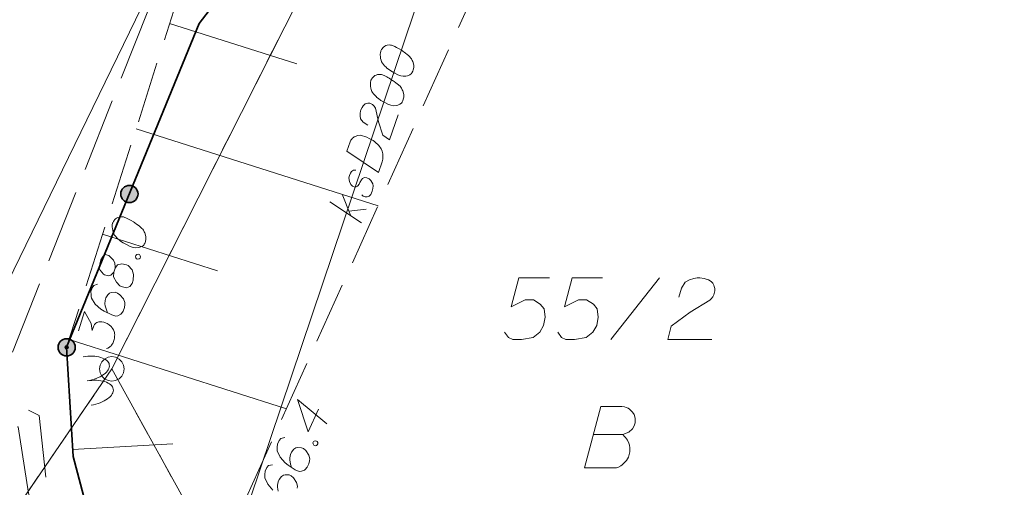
# Model space of a CAD drawing. Header units: metres. Extents: x 5555129 to 5555568, y 5636170 to 5636517.
# Tile 67 of 162: x 5555314.39 to 5555334.45, y 5636288 to 5636297.51. Entities that reach past the tile are written whole.
import ezdxf

# ---------------------------------------------------------------- set-up
doc = ezdxf.new("R2010")
doc.units = ezdxf.units.M
doc.header["$MEASUREMENT"] = 0
for name, pattern in [('L_0_05', [1.75, 1.25, -0.5]), ('L_0_06', [2, 1.5, -0.5]), ('PRZER1-1', [2, 1, -1])]:
    doc.linetypes.add(name, pattern=pattern)
doc.layers.add('#digitalizacja', color=7, linetype='Continuous', lineweight=18)
doc.layers.add('#skartowane', color=7, linetype='Continuous', lineweight=18)
for name, color, linetype, lineweight, true_color in [('GEPPGD', 7, 'Continuous', 18, 0x008000), ('GESDZI', 7, 'Continuous', 18, 0x0a0909), ('GESDZI_O', 7, 'Continuous', 18, 0x0a0909), ('GESUZY', 7, 'PRZER1-1', 18, 0x008000), ('GESUZY_O', 7, 'PRZER1-1', 18, 0x008000)]:
    doc.layers.add(name, color=color, linetype=linetype, lineweight=lineweight, true_color=true_color)

# ---------------------------------------------------------------- blocks, each defined once
blk = doc.blocks.new('EPPGS')
at = {"color": 0, "flags": 128}
blk.add_lwpolyline([(0.5, 0), (0.475528, -0.154508), (0.404508, -0.293893), (0.293893, -0.404508), (0.154508, -0.475528), (0, -0.5), (-0.154508, -0.475528), (-0.293893, -0.404508), (-0.404508, -0.293893), (-0.475528, -0.154508), (-0.5, 0), (-0.475528, 0.154508), (-0.404508, 0.293893), (-0.293893, 0.404508), (-0.154508, 0.475528), (0, 0.5), (0.154508, 0.475528), (0.293893, 0.404508), (0.404508, 0.293893), (0.475528, 0.154508), (0.5, 0)], close=True, dxfattribs=at)
blk = doc.blocks.new('*U1614')
at = {"layer": '#digitalizacja', "color": 36, "linetype": 'ByBlock', "lineweight": 18, "true_color": 0x7d3300}
for p, q in [((5555321.357, 5636293.383), (5555320.711, 5636293.813)), ((5555321.128, 5636293.535), (5555320.962, 5636293.965)), ((5555321.095, 5636293.621), (5555321.452, 5636293.663))]:
    blk.add_line(p, q, dxfattribs=at)

msp = doc.modelspace()

# ---------------------------------------------------------------- hatches: boundary and pattern name
at = {"layer": '#skartowane', "linetype": 'Continuous', "lineweight": 35}
h = msp.add_hatch(color=7, dxfattribs=at)
edge = h.paths.add_edge_path()
edge.add_arc((5555316.628, 5636293.97), 0.175, 0, 360)
h = msp.add_hatch(color=7, dxfattribs=at)
edge = h.paths.add_edge_path()
edge.add_arc((5555315.35, 5636290.85), 0.175, 0, 360)
h = msp.add_hatch(color=7, dxfattribs=at)
edge = h.paths.add_edge_path()
edge.add_arc((5555315.35, 5636290.85), 0.175, 0, 360)
at = {"layer": '#skartowane', "linetype": 'Continuous', "lineweight": 18}
h = msp.add_hatch(color=7, dxfattribs=at)
edge = h.paths.add_edge_path()
edge.add_arc((5555315.35, 5636290.85), 0.045, 0, 360)

# ---------------------------------------------------------------- linework, layer by layer
at = {"layer": '#digitalizacja', "color": 5, "linetype": 'Continuous', "lineweight": 18, "flags": 128}
msp.add_lwpolyline([(5555337.162, 5636356.758), (5555333.91, 5636346.86), (5555332.141, 5636340.262), (5555329.659, 5636333.256), (5555325.007, 5636321.927), (5555321.758, 5636311.173), (5555318.74, 5636301.601), (5555313.524, 5636290.896), (5555310.011, 5636284.703), (5555306.61, 5636278.7), (5555301.965, 5636267.989), (5555298.98, 5636260.79), (5555296.225, 5636254.68), (5555295.748, 5636253.835)], dxfattribs=at)
at = {"layer": '#digitalizacja', "color": 36, "linetype": 'Continuous', "lineweight": 18, "true_color": 0x7d3300, "flags": 128}
for points in [[(5555324.696, 5636304.376), (5555322.247, 5636297.126), (5555318.025, 5636284.627)], [(5555321.749, 5636296.884), (5555321.745, 5636296.873), (5555321.739, 5636296.838), (5555321.737, 5636296.814), (5555321.737, 5636296.795), (5555321.739, 5636296.763), (5555321.744, 5636296.724), (5555321.752, 5636296.69), (5555321.765, 5636296.655), (5555321.781, 5636296.63), (5555321.804, 5636296.604), (5555321.826, 5636296.578), (5555321.854, 5636296.55), (5555321.872, 5636296.531), (5555321.902, 5636296.508), (5555321.952, 5636296.473), (5555322.031, 5636296.428), (5555322.094, 5636296.394), (5555322.156, 5636296.373), (5555322.202, 5636296.363), (5555322.26, 5636296.369), (5555322.294, 5636296.376), (5555322.337, 5636296.393), (5555322.371, 5636296.419), (5555322.382, 5636296.434), (5555322.399, 5636296.465), (5555322.408, 5636296.493), (5555322.418, 5636296.54), (5555322.42, 5636296.583), (5555322.412, 5636296.617), (5555322.398, 5636296.665), (5555322.387, 5636296.688), (5555322.372, 5636296.718), (5555322.355, 5636296.742), (5555322.342, 5636296.759), (5555322.318, 5636296.779), (5555322.309, 5636296.789), (5555322.284, 5636296.809), (5555322.254, 5636296.832), (5555322.225, 5636296.855), (5555322.204, 5636296.868), (5555322.189, 5636296.879), (5555322.169, 5636296.892), (5555322.122, 5636296.92), (5555322.096, 5636296.935), (5555322.07, 5636296.95), (5555322.033, 5636296.969), (5555321.984, 5636296.992), (5555321.968, 5636296.997), (5555321.943, 5636296.999), (5555321.919, 5636297.001), (5555321.88, 5636296.996), (5555321.852, 5636296.987), (5555321.829, 5636296.976), (5555321.805, 5636296.959), (5555321.786, 5636296.94), (5555321.775, 5636296.925), (5555321.764, 5636296.911), (5555321.749, 5636296.884)], [(5555321.546, 5636296.286), (5555321.543, 5636296.275), (5555321.537, 5636296.239), (5555321.535, 5636296.215), (5555321.535, 5636296.196), (5555321.537, 5636296.164), (5555321.542, 5636296.125), (5555321.549, 5636296.092), (5555321.562, 5636296.056), (5555321.579, 5636296.032), (5555321.601, 5636296.006), (5555321.624, 5636295.979), (5555321.652, 5636295.951), (5555321.67, 5636295.932), (5555321.7, 5636295.91), (5555321.75, 5636295.874), (5555321.828, 5636295.829), (5555321.892, 5636295.795), (5555321.953, 5636295.774), (5555322, 5636295.765), (5555322.058, 5636295.77), (5555322.092, 5636295.778), (5555322.135, 5636295.794), (5555322.168, 5636295.82), (5555322.18, 5636295.835), (5555322.196, 5636295.867), (5555322.206, 5636295.895), (5555322.215, 5636295.941), (5555322.217, 5636295.984), (5555322.21, 5636296.018), (5555322.195, 5636296.067), (5555322.184, 5636296.089), (5555322.17, 5636296.119), (5555322.153, 5636296.143), (5555322.14, 5636296.16), (5555322.116, 5636296.181), (5555322.106, 5636296.19), (5555322.082, 5636296.211), (5555322.052, 5636296.233), (5555322.022, 5636296.256), (5555322.002, 5636296.269), (5555321.987, 5636296.28), (5555321.967, 5636296.293), (5555321.92, 5636296.322), (5555321.894, 5636296.337), (5555321.868, 5636296.352), (5555321.831, 5636296.371), (5555321.782, 5636296.393), (5555321.765, 5636296.399), (5555321.741, 5636296.401), (5555321.717, 5636296.403), (5555321.678, 5636296.397), (5555321.65, 5636296.388), (5555321.627, 5636296.377), (5555321.603, 5636296.36), (5555321.584, 5636296.342), (5555321.573, 5636296.327), (5555321.562, 5636296.312), (5555321.546, 5636296.286)], [(5555321.485, 5636295.366), (5555321.388, 5636295.429), (5555321.336, 5636295.497), (5555321.325, 5636295.557), (5555321.325, 5636295.613), (5555321.333, 5636295.654), (5555321.342, 5636295.682), (5555321.365, 5636295.73), (5555321.387, 5636295.76), (5555321.399, 5636295.775), (5555321.427, 5636295.803), (5555321.455, 5636295.812), (5555321.481, 5636295.816), (5555321.5, 5636295.815), (5555321.524, 5636295.814), (5555321.552, 5636295.804), (5555321.578, 5636295.789), (5555321.593, 5636295.778), (5555321.612, 5636295.759), (5555321.628, 5636295.735), (5555321.639, 5636295.712), (5555321.702, 5636295.436), (5555321.79, 5636295.163), (5555321.928, 5636295.072), (5555322.1, 5636295.582)], [(5555321.057, 5636294.837), (5555321.121, 5636295.027), (5555321.14, 5636295.064), (5555321.151, 5636295.079), (5555321.172, 5636295.104), (5555321.189, 5636295.116), (5555321.206, 5636295.13), (5555321.243, 5636295.148), (5555321.271, 5636295.157), (5555321.337, 5636295.166), (5555321.46, 5636295.125), (5555321.514, 5636295.1), (5555321.54, 5636295.085), (5555321.566, 5636295.07), (5555321.592, 5636295.055), (5555321.616, 5636295.034), (5555321.646, 5636295.012), (5555321.689, 5636294.973), (5555321.707, 5636294.954), (5555321.754, 5636294.888), (5555321.774, 5636294.838), (5555321.787, 5636294.784), (5555321.792, 5636294.726), (5555321.788, 5636294.677), (5555321.777, 5636294.625), (5555321.703, 5636294.407), (5555321.057, 5636294.837)], [(5555321.24, 5636294.457), (5555321.195, 5636294.454), (5555321.154, 5636294.424), (5555321.132, 5636294.394), (5555321.109, 5636294.346), (5555321.1, 5636294.299), (5555321.11, 5636294.22), (5555321.14, 5636294.161), (5555321.174, 5636294.131), (5555321.217, 5636294.11), (5555321.248, 5636294.112), (5555321.273, 5636294.128), (5555321.282, 5636294.138), (5555321.304, 5636294.167), (5555321.323, 5636294.205), (5555321.353, 5636294.257), (5555321.376, 5636294.287), (5555321.419, 5636294.303), (5555321.462, 5636294.301), (5555321.51, 5636294.279), (5555321.548, 5636294.241), (5555321.583, 5636294.179), (5555321.592, 5636294.133), (5555321.588, 5636294.084), (5555321.575, 5636294.026), (5555321.546, 5636293.961), (5555321.509, 5636293.924), (5555321.473, 5636293.911), (5555321.43, 5636293.913), (5555321.391, 5636293.926), (5555321.363, 5636293.954)]]:
    msp.add_lwpolyline(points, dxfattribs=at)
at = {"layer": '#skartowane', "color": 7, "linetype": 'L_0_06', "lineweight": 18, "flags": 128}
for points in [[(5555466.73, 5636461.06), (5555459.42, 5636465.04), (5555457.02, 5636465.41), (5555452.63, 5636465.61), (5555446.85, 5636465.37), (5555441.62, 5636464.51), (5555435.7, 5636462.77), (5555429.61, 5636460.27), (5555423.1, 5636457.3), (5555417.2, 5636453.95), (5555413.63, 5636451.67), (5555409.04, 5636447.68), (5555404.73, 5636443.33), (5555401.32, 5636439.67), (5555382.13, 5636416.99), (5555377.75, 5636411.8), (5555368.65, 5636401.73), (5555358.12, 5636389.68), (5555351.83, 5636382.05), (5555348.89, 5636378.21), (5555346.63, 5636374.93), (5555343.77, 5636370.29), (5555340.53, 5636363.52), (5555337.7, 5636355.88), (5555335.13, 5636347.53), (5555332.44, 5636339.45), (5555328.49, 5636328.74), (5555326.7, 5636324.3), (5555322.46, 5636312.61), (5555317.05, 5636297.8), (5555313.91, 5636289.91), (5555311.07, 5636291.5), (5555314.46, 5636298.64), (5555320.4, 5636315), (5555321.1, 5636318.34), (5555320.31, 5636318.97), (5555318.92, 5636319.26), (5555318.24, 5636323.4), (5555317.55, 5636325.21), (5555315.06, 5636326.83), (5555316.44, 5636329.16), (5555319.62, 5636328.9), (5555323.95, 5636328.36), (5555325.47, 5636329.83), (5555326.77, 5636332.37), (5555329.72, 5636340.51), (5555332.43, 5636348.61), (5555334.87, 5636356.71), (5555337.79, 5636364.47), (5555340.99, 5636371.16), (5555344.19, 5636376.65), (5555346.4, 5636379.74), (5555349.41, 5636383.74), (5555355.85, 5636391.61), (5555363.7, 5636400.4), (5555366.42, 5636403.59), (5555375.75, 5636414.19), (5555378.31, 5636418.36), (5555373.52, 5636420.79), (5555376.43, 5636424.38), (5555377.28, 5636425.23), (5555380.03, 5636423.16), (5555380.65, 5636423.75), (5555382.52, 5636422.14), (5555399.27, 5636441.57), (5555402.64, 5636445.3), (5555406.76, 5636449.37), (5555411.7, 5636453.77), (5555415.38, 5636456.22), (5555420.94, 5636459.52), (5555420.73, 5636460.05), (5555422.54, 5636460.95), (5555422.89, 5636460.42), (5555428.37, 5636462.98), (5555434.53, 5636465.46), (5555440.65, 5636467.74), (5555449.09, 5636469.87), (5555449.84, 5636470.61), (5555452.54, 5636472.11), (5555453.14, 5636471.36), (5555454.76, 5636472.78), (5555456.32, 5636474.81), (5555457.67, 5636477.44), (5555459.8, 5636481.39), (5555462.71, 5636485.66), (5555464.78, 5636483.78), (5555461.58, 5636479.17), (5555460.92, 5636476.08), (5555461.24, 5636473.64), (5555465.24, 5636467.56), (5555467.69, 5636464.02), (5555466.73, 5636461.06)], [(5555311.07, 5636291.5), (5555313.91, 5636289.91), (5555314.79, 5636289.46), (5555314.94, 5636288.08), (5555315.56, 5636286.29), (5555320.2, 5636279.58), (5555319.91, 5636279.38), (5555315.24, 5636286.07), (5555314.57, 5636287.88), (5555314.36, 5636289.23), (5555310.96, 5636291.13), (5555311.07, 5636291.5)]]:
    msp.add_lwpolyline(points, close=True, dxfattribs=at)
at = {"layer": '#skartowane', "color": 7, "linetype": 'L_0_05', "lineweight": 18, "flags": 128}
msp.add_lwpolyline([(5555318.78, 5636287.29), (5555326.31, 5636276.24), (5555328.36, 5636270.47), (5555323.25, 5636276.1), (5555316.09, 5636286.35), (5555315.48, 5636288.63), (5555315.35, 5636290.85), (5555317.53, 5636297.7), (5555322.52, 5636310.96), (5555325.82, 5636309.79), (5555323.7, 5636298.17), (5555318.78, 5636287.29)], close=True, dxfattribs=at)
at = {"layer": '#skartowane', "color": 7, "linetype": 'Continuous', "lineweight": 35, "flags": 128}
for points in [[(5555320.8, 5636301.02), (5555318.05, 5636297.44), (5555315.35, 5636290.85)], [(5555315.35, 5636290.85), (5555315.48, 5636288.63), (5555316.09, 5636286.35), (5555323.25, 5636276.1), (5555328.36, 5636270.47)]]:
    msp.add_lwpolyline(points, dxfattribs=at)
at = {"layer": '#skartowane', "color": 7, "linetype": 'Continuous', "lineweight": 18, "flags": 128}
for points in [[(5555317.447, 5636297.44), (5555320.036, 5636296.616)], [(5555316.765, 5636295.296), (5555321.691, 5636293.728)], [(5555316.289, 5636293.385), (5555316.285, 5636293.374), (5555316.28, 5636293.339), (5555316.279, 5636293.314), (5555316.279, 5636293.296), (5555316.281, 5636293.264), (5555316.287, 5636293.225), (5555316.295, 5636293.191), (5555316.309, 5636293.156), (5555316.326, 5636293.132), (5555316.349, 5636293.106), (5555316.372, 5636293.08), (5555316.4, 5636293.053), (5555316.419, 5636293.034), (5555316.449, 5636293.012), (5555316.5, 5636292.977), (5555316.579, 5636292.934), (5555316.643, 5636292.901), (5555316.705, 5636292.881), (5555316.752, 5636292.873), (5555316.809, 5636292.879), (5555316.843, 5636292.887), (5555316.886, 5636292.904), (5555316.919, 5636292.931), (5555316.93, 5636292.946), (5555316.946, 5636292.978), (5555316.955, 5636293.006), (5555316.964, 5636293.053), (5555316.965, 5636293.096), (5555316.957, 5636293.129), (5555316.942, 5636293.178), (5555316.93, 5636293.2), (5555316.915, 5636293.23), (5555316.898, 5636293.254), (5555316.884, 5636293.27), (5555316.86, 5636293.29), (5555316.85, 5636293.3), (5555316.826, 5636293.32), (5555316.796, 5636293.342), (5555316.765, 5636293.364), (5555316.745, 5636293.377), (5555316.73, 5636293.388), (5555316.709, 5636293.4), (5555316.662, 5636293.428), (5555316.636, 5636293.442), (5555316.609, 5636293.457), (5555316.572, 5636293.475), (5555316.523, 5636293.497), (5555316.506, 5636293.502), (5555316.482, 5636293.504), (5555316.457, 5636293.505), (5555316.418, 5636293.499), (5555316.39, 5636293.49), (5555316.368, 5636293.478), (5555316.344, 5636293.461), (5555316.326, 5636293.442), (5555316.315, 5636293.427), (5555316.304, 5636293.412), (5555316.289, 5636293.385)], [(5555316.082, 5636293.152), (5555318.42, 5636292.408)], [(5555316.31, 5636292.381), (5555316.335, 5636292.46), (5555316.337, 5636292.484), (5555316.33, 5636292.561), (5555316.301, 5636292.626), (5555316.212, 5636292.716), (5555316.132, 5636292.735), (5555316.091, 5636292.705), (5555316.049, 5636292.632), (5555316.031, 5636292.575), (5555316.014, 5636292.463), (5555316.031, 5636292.42), (5555316.098, 5636292.337), (5555316.124, 5636292.323), (5555316.212, 5636292.307), (5555316.253, 5636292.319), (5555316.31, 5636292.381), (5555316.304, 5636292.284), (5555316.362, 5636292.173), (5555316.432, 5636292.101), (5555316.458, 5636292.086), (5555316.567, 5636292.058), (5555316.639, 5636292.09), (5555316.683, 5636292.151), (5555316.705, 5636292.218), (5555316.71, 5636292.334), (5555316.685, 5636292.429), (5555316.6, 5636292.512), (5555316.568, 5636292.528), (5555316.476, 5636292.551), (5555316.383, 5636292.531), (5555316.335, 5636292.46)], [(5555316.75, 5636292.693), (5555316.759, 5636292.721), (5555316.776, 5636292.735), (5555316.804, 5636292.744), (5555316.832, 5636292.735), (5555316.849, 5636292.711), (5555316.855, 5636292.691), (5555316.846, 5636292.663), (5555316.829, 5636292.65), (5555316.802, 5636292.64), (5555316.773, 5636292.649), (5555316.756, 5636292.673), (5555316.75, 5636292.693)], [(5555315.977, 5636292.134), (5555315.901, 5636292.108), (5555315.868, 5636292.063), (5555315.843, 5636291.984), (5555315.848, 5636291.921), (5555315.848, 5636291.884), (5555315.856, 5636291.85), (5555315.929, 5636291.728), (5555316.044, 5636291.623), (5555316.112, 5636291.583), (5555316.268, 5636291.508), (5555316.352, 5636291.481), (5555316.393, 5636291.493), (5555316.453, 5636291.524), (5555316.469, 5636291.537), (5555316.504, 5636291.588), (5555316.527, 5636291.661), (5555316.534, 5636291.721), (5555316.535, 5636291.764), (5555316.508, 5636291.835), (5555316.436, 5636291.92), (5555316.385, 5636291.954), (5555316.34, 5636291.969), (5555316.258, 5636291.964), (5555316.223, 5636291.95), (5555316.188, 5636291.918), (5555316.149, 5636291.856), (5555316.133, 5636291.805), (5555316.13, 5636291.738), (5555316.135, 5636291.693), (5555316.158, 5636291.611), (5555316.176, 5636291.569), (5555316.187, 5636291.546)], [(5555315.589, 5636291.185), (5555315.714, 5636291.579), (5555315.846, 5636291.333), (5555315.869, 5636291.189), (5555315.901, 5636291.29), (5555315.914, 5636291.311), (5555315.923, 5636291.321), (5555315.932, 5636291.33), (5555315.942, 5636291.34), (5555315.966, 5636291.357), (5555315.986, 5636291.363), (5555316.006, 5636291.368), (5555316.025, 5636291.369), (5555316.068, 5636291.367), (5555316.104, 5636291.362), (5555316.121, 5636291.357), (5555316.143, 5636291.35), (5555316.175, 5636291.333), (5555316.196, 5636291.321), (5555316.217, 5636291.308), (5555316.232, 5636291.297), (5555316.241, 5636291.288), (5555316.25, 5636291.278), (5555316.26, 5636291.269), (5555316.273, 5636291.253), (5555316.29, 5636291.229), (5555316.302, 5636291.206), (5555316.31, 5636291.191), (5555316.315, 5636291.171), (5555316.321, 5636291.151), (5555316.325, 5636291.124), (5555316.328, 5636291.111), (5555316.326, 5636291.068), (5555316.321, 5636291.033), (5555316.32, 5636291.009), (5555316.307, 5636290.969), (5555316.287, 5636290.926), (5555316.276, 5636290.911), (5555316.265, 5636290.896), (5555316.254, 5636290.881), (5555316.237, 5636290.867), (5555316.221, 5636290.854), (5555316.189, 5636290.833), (5555316.161, 5636290.823)], [(5555315.4, 5636291.008), (5555319.824, 5636289.6)], [(5555320.48, 5636289.591), (5555320.27, 5636289.128), (5555320.049, 5636289.786), (5555320.65, 5636289.294)], [(5555319.791, 5636289.014), (5555319.713, 5636288.998), (5555319.675, 5636288.957), (5555319.641, 5636288.882), (5555319.638, 5636288.818), (5555319.634, 5636288.781), (5555319.638, 5636288.747), (5555319.696, 5636288.617), (5555319.798, 5636288.499), (5555319.861, 5636288.452), (5555320.007, 5636288.359), (5555320.088, 5636288.323), (5555320.13, 5636288.33), (5555320.192, 5636288.354), (5555320.21, 5636288.365), (5555320.251, 5636288.411), (5555320.282, 5636288.481), (5555320.296, 5636288.54), (5555320.302, 5636288.582), (5555320.284, 5636288.656), (5555320.222, 5636288.748), (5555320.175, 5636288.789), (5555320.132, 5636288.808), (5555320.05, 5636288.813), (5555320.014, 5636288.804), (5555319.975, 5636288.776), (5555319.93, 5636288.719), (5555319.908, 5636288.67), (5555319.897, 5636288.604), (5555319.896, 5636288.559), (5555319.91, 5636288.475), (5555319.922, 5636288.43), (5555319.931, 5636288.407)], [(5555315.472, 5636288.769), (5555317.514, 5636288.888)], [(5555320.364, 5636288.905), (5555320.376, 5636288.932), (5555320.394, 5636288.943), (5555320.423, 5636288.949), (5555320.45, 5636288.937), (5555320.464, 5636288.911), (5555320.467, 5636288.89), (5555320.455, 5636288.863), (5555320.437, 5636288.852), (5555320.408, 5636288.846), (5555320.381, 5636288.858), (5555320.367, 5636288.884), (5555320.364, 5636288.905)], [(5555319.541, 5636288.46), (5555319.462, 5636288.444), (5555319.424, 5636288.403), (5555319.39, 5636288.328), (5555319.387, 5636288.264), (5555319.383, 5636288.227), (5555319.387, 5636288.193), (5555319.445, 5636288.063), (5555319.548, 5636287.945)], [(5555320.045, 5636287.986), (5555320.052, 5636288.028), (5555320.033, 5636288.102), (5555319.971, 5636288.194), (5555319.925, 5636288.235), (5555319.882, 5636288.254), (5555319.8, 5636288.259), (5555319.763, 5636288.25), (5555319.724, 5636288.222), (5555319.679, 5636288.164), (5555319.657, 5636288.116), (5555319.647, 5636288.049), (5555319.646, 5636288.005), (5555319.659, 5636287.921)]]:
    msp.add_lwpolyline(points, dxfattribs=at)
at = {"layer": '#skartowane', "color": 7, "linetype": 'Continuous', "lineweight": 35}
for centre in [(5555316.628, 5636293.97), (5555315.35, 5636290.85), (5555315.35, 5636290.85)]:
    msp.add_circle(centre, 0.175, dxfattribs=at)
at = {"layer": '#skartowane', "color": 96, "linetype": 'Continuous', "lineweight": 18, "extrusion": (0, 0, -1)}
for centre in [(5555315.726, 5636290.413), (5555315.807, 5636289.92)]:
    msp.add_ellipse(centre, major_axis=(-0.493, -0.081), ratio=0.5, start_param=1.570796, end_param=3.141593, dxfattribs=at)
at = {"layer": '#skartowane', "color": 96, "linetype": 'Continuous', "lineweight": 18}
for centre in [(5555315.726, 5636290.413), (5555315.807, 5636289.92)]:
    msp.add_ellipse(centre, major_axis=(-0.493, -0.081), ratio=0.5, start_param=1.570796, end_param=3.141593, dxfattribs=at)
at = {"layer": 'GESDZI', "color": 96, "linetype": 'Continuous', "lineweight": 18, "flags": 128}
msp.add_lwpolyline([(5555342.54, 5636360.36), (5555325.26, 5636314.3), (5555323.65, 5636312.16), (5555321.55, 5636300.85), (5555316.27, 5636290.41), (5555313.36, 5636286.16), (5555307.64, 5636279.94), (5555302.66, 5636268.89), (5555289.79, 5636240.47), (5555285.05, 5636232.31), (5555280.777, 5636227.568), (5555269.6, 5636229.495)], dxfattribs=at)
for points in [[(5555327.28, 5636313.21), (5555358.339, 5636293.784), (5555356.45, 5636289.299), (5555350.511, 5636266.746), (5555346.919, 5636250.929), (5555335.48, 5636263.034), (5555326.161, 5636272.546), (5555316.27, 5636290.41), (5555321.55, 5636300.85), (5555327.28, 5636313.21)], [(5555313.36, 5636286.16), (5555316.27, 5636290.41), (5555326.161, 5636272.546), (5555335.48, 5636263.034), (5555346.919, 5636250.929), (5555345.595, 5636246.667), (5555338.272, 5636254.204), (5555330.681, 5636262.484), (5555323.464, 5636270.143), (5555313.36, 5636286.16)]]:
    msp.add_lwpolyline(points, close=True, dxfattribs=at)
at = {"layer": 'GESDZI_O', "color": 96, "linetype": 'Continuous', "lineweight": 18}
msp.add_line((5555326.432, 5636291.011), (5555327.426, 5636292.261), dxfattribs=at)
at = {"layer": 'GESDZI_O', "color": 96, "linetype": 'Continuous', "lineweight": 18, "flags": 128}
for points in [[(5555325.182, 5636292.261), (5555324.562, 5636292.261), (5555324.405, 5636291.671), (5555324.69, 5636291.818), (5555324.857, 5636291.818), (5555324.995, 5636291.73), (5555325.074, 5636291.632), (5555325.094, 5636291.464), (5555325.064, 5636291.297), (5555324.985, 5636291.159), (5555324.848, 5636291.051), (5555324.611, 5636291.011), (5555324.434, 5636291.011), (5555324.346, 5636291.051), (5555324.267, 5636291.159)], [(5555326.265, 5636292.261), (5555325.645, 5636292.261), (5555325.487, 5636291.671), (5555325.773, 5636291.818), (5555325.94, 5636291.818), (5555326.078, 5636291.73), (5555326.157, 5636291.632), (5555326.176, 5636291.464), (5555326.147, 5636291.297), (5555326.068, 5636291.159), (5555325.93, 5636291.051), (5555325.694, 5636291.011), (5555325.517, 5636291.011), (5555325.428, 5636291.051), (5555325.35, 5636291.159)], [(5555327.82, 5636291.868), (5555327.869, 5636292.055), (5555327.948, 5636292.173), (5555328.036, 5636292.222), (5555328.125, 5636292.251), (5555328.194, 5636292.261), (5555328.243, 5636292.261), (5555328.332, 5636292.251), (5555328.391, 5636292.232), (5555328.42, 5636292.222), (5555328.479, 5636292.192), (5555328.509, 5636292.153), (5555328.529, 5636292.114), (5555328.538, 5636292.084), (5555328.548, 5636292.045), (5555328.548, 5636291.996), (5555328.538, 5636291.946), (5555328.529, 5636291.917), (5555328.509, 5636291.877), (5555328.479, 5636291.838), (5555328.45, 5636291.809), (5555328.046, 5636291.563), (5555327.662, 5636291.277), (5555327.594, 5636291.011), (5555328.489, 5636291.011)]]:
    msp.add_lwpolyline(points, dxfattribs=at)
at = {"layer": 'GESUZY', "color": 96, "linetype": 'PRZER1-1', "lineweight": 18, "ltscale": 0.5, "true_color": 0x008000}
msp.add_lwpolyline([(5555274.29, 5636228.681), (5555280.777, 5636227.568), (5555285.05, 5636232.31), (5555289.79, 5636240.47), (5555302.66, 5636268.89), (5555307.64, 5636279.94), (5555313.36, 5636286.16), (5555316.27, 5636290.41), (5555321.55, 5636300.85), (5555323.65, 5636312.16), (5555325.26, 5636314.3), (5555342.54, 5636360.36)], dxfattribs=at)
for points in [[(5555327.28, 5636313.21), (5555321.55, 5636300.85), (5555316.27, 5636290.41), (5555326.161, 5636272.546), (5555335.48, 5636263.034), (5555346.919, 5636250.929), (5555350.511, 5636266.746), (5555356.45, 5636289.299), (5555358.339, 5636293.784), (5555327.28, 5636313.21)], [(5555316.27, 5636290.41), (5555326.161, 5636272.546), (5555335.48, 5636263.034), (5555346.919, 5636250.929), (5555345.595, 5636246.667), (5555338.272, 5636254.204), (5555330.681, 5636262.484), (5555323.464, 5636270.143), (5555313.36, 5636286.16), (5555316.27, 5636290.41)]]:
    msp.add_lwpolyline(points, close=True, dxfattribs=at)
at = {"layer": 'GESUZY_O', "color": 96, "linetype": 'Continuous', "lineweight": 18, "true_color": 0x008000, "flags": 128}
msp.add_lwpolyline([(5555326.083, 5636289.077), (5555326.674, 5636289.077), (5555326.713, 5636289.087), (5555326.802, 5636289.126), (5555326.871, 5636289.195), (5555326.91, 5636289.254), (5555326.93, 5636289.313), (5555326.93, 5636289.343), (5555326.93, 5636289.382), (5555326.93, 5636289.412), (5555326.91, 5636289.481), (5555326.871, 5636289.53), (5555326.812, 5636289.589), (5555326.782, 5636289.609), (5555326.743, 5636289.628), (5555326.713, 5636289.638), (5555326.654, 5636289.648), (5555326.231, 5636289.648), (5555325.896, 5636288.398), (5555326.546, 5636288.398), (5555326.575, 5636288.408), (5555326.634, 5636288.437), (5555326.664, 5636288.457), (5555326.752, 5636288.546), (5555326.792, 5636288.615), (5555326.802, 5636288.644), (5555326.821, 5636288.723), (5555326.821, 5636288.802), (5555326.812, 5636288.861), (5555326.802, 5636288.9), (5555326.772, 5636288.959), (5555326.733, 5636289.018), (5555326.713, 5636289.038), (5555326.674, 5636289.077)], dxfattribs=at)

# ---------------------------------------------------------------- block references
at = {"layer": '#digitalizacja', "color": 36, "linetype": 'Continuous', "lineweight": 18, "true_color": 0x7d3300}
msp.add_blockref('*U1614', (0, 0), dxfattribs=at)
at = {"layer": 'GEPPGD', "color": 96, "lineweight": 18, "true_color": 0x008000, "xscale": 0.5, "yscale": 0.5, "zscale": 0.5, "rotation": 90}
msp.add_blockref('EPPGS', (5555316.27, 5636290.41), dxfattribs=at)

doc.saveas('drawing.dxf')
